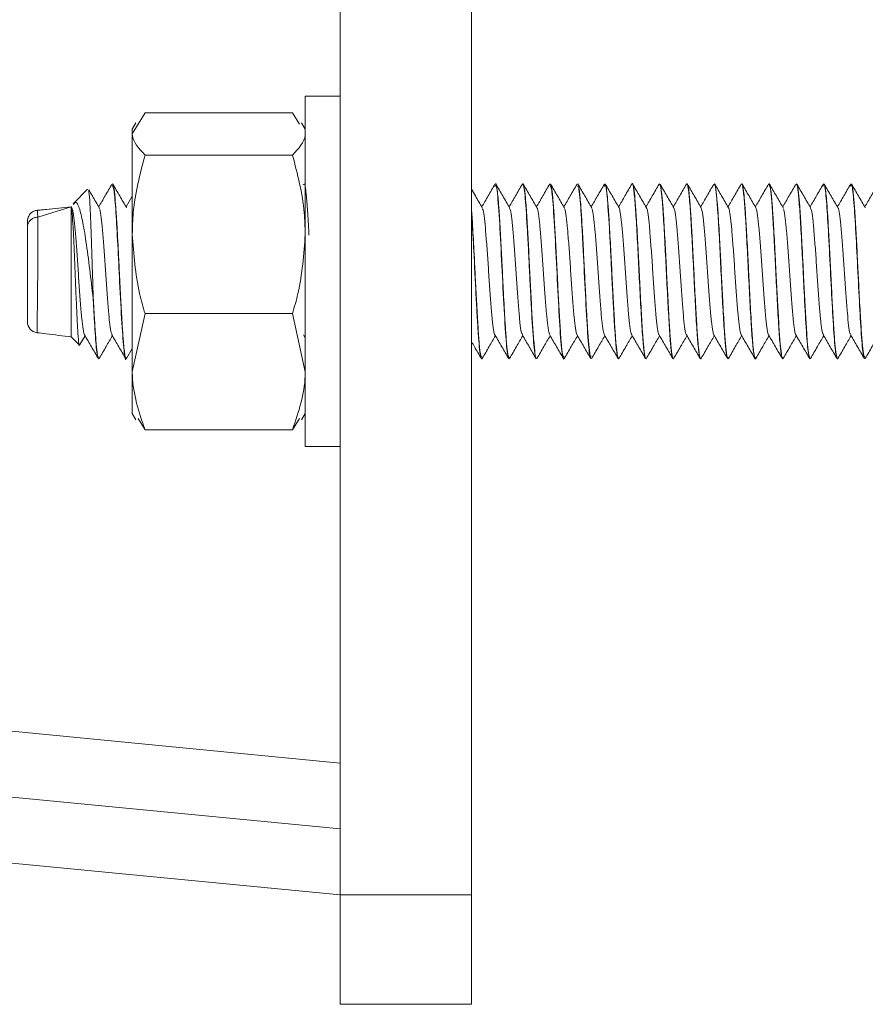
# Model space of a CAD drawing. Header units: millimetres. Extents: x -167 to 576, y -740 to -71.
# Tile 10 of 21: x 163 to 202, y -216 to -171. Entities that reach past the tile are written whole.
import ezdxf

# ---------------------------------------------------------------- set-up
doc = ezdxf.new("R2010")
doc.units = ezdxf.units.MM

msp = doc.modelspace()

# ---------------------------------------------------------------- linework, layer by layer
at = {"color": 7, "linetype": 'Continuous', "lineweight": 15}
for p, q in [((177.707, -210.821), (177.707, -130.821)), ((183.707, -210.821), (183.707, -130.821)), ((177.707, -204.793), (-134.609, -174.569)), ((177.707, -174.321), (176.107, -174.321)), ((176.107, -189.141), (176.107, -174.321)), ((168.787, -175.074), (168.207, -176.04)), ((175.526, -175.074), (168.787, -175.074)), ((175.526, -175.074), (175.839, -175.595)), ((168.372, -175.535), (168.207, -175.821)), ((168.207, -176.04), (168.207, -175.821)), ((176.107, -175.821), (175.942, -175.535)), ((168.207, -180.63), (168.207, -176.04)), ((175.526, -177.006), (168.787, -177.006)), ((-126.686, -178.35), (177.707, -207.807)), ((166.165, -178.574), (165.5, -179.239)), ((167.303, -178.321), (167.293, -178.321)), ((176.027, -178.334), (176.006, -178.371)), ((176.08, -178.356), (176.07, -178.338)), ((184.802, -178.321), (184.792, -178.321)), ((186.052, -178.321), (186.042, -178.321)), ((187.303, -178.321), (187.293, -178.321)), ((188.552, -178.321), (188.542, -178.321)), ((189.803, -178.321), (189.792, -178.321)), ((191.052, -178.321), (191.043, -178.321)), ((192.302, -178.321), (192.292, -178.321)), ((193.553, -178.321), (193.542, -178.321)), ((194.802, -178.321), (194.793, -178.321)), ((196.053, -178.321), (196.042, -178.321)), ((197.302, -178.321), (197.293, -178.321)), ((198.552, -178.321), (198.542, -178.321)), ((199.803, -178.321), (199.792, -178.321)), ((201.052, -178.321), (201.042, -178.321)), ((168.207, -178.887), (167.922, -179.376)), ((165.417, -179.368), (163.861, -179.549)), ((164.41, -179.485), (163.874, -179.532)), ((165.417, -179.377), (163.891, -179.845)), ((165.417, -179.377), (165.417, -179.371)), ((165.417, -179.377), (165.417, -185.321)), ((165.446, -179.417), (165.419, -179.37)), ((168.207, -186.911), (168.207, -180.63)), ((-126.975, -181.336), (177.707, -210.821)), ((166.417, -183.375), (166.417, -183.565)), ((168.787, -184.253), (168.207, -186.911)), ((175.526, -184.253), (168.787, -184.253)), ((175.526, -184.253), (176.107, -186.911)), ((165.417, -185.321), (165.778, -185.681)), ((165.815, -185.667), (166.047, -185.266)), ((176.027, -185.23), (176.107, -185.368)), ((167.945, -186.304), (168.207, -185.853)), ((166.668, -186.321), (166.678, -186.321)), ((167.917, -186.321), (167.928, -186.321)), ((184.167, -186.321), (184.178, -186.321)), ((185.417, -186.321), (185.427, -186.321)), ((186.668, -186.321), (186.678, -186.321)), ((187.918, -186.321), (187.927, -186.321)), ((189.167, -186.321), (189.178, -186.321)), ((190.417, -186.321), (190.427, -186.321)), ((191.668, -186.321), (191.677, -186.321)), ((192.917, -186.321), (192.928, -186.321)), ((194.168, -186.321), (194.177, -186.321)), ((195.417, -186.321), (195.428, -186.321)), ((196.668, -186.321), (196.678, -186.321)), ((197.917, -186.321), (197.927, -186.321)), ((199.167, -186.321), (199.178, -186.321)), ((200.417, -186.321), (200.427, -186.321)), ((201.667, -186.321), (201.677, -186.321)), ((168.207, -188.821), (168.207, -186.911)), ((168.207, -188.821), (168.372, -189.107)), ((175.942, -189.107), (176.107, -188.821)), ((168.787, -189.568), (168.475, -189.048)), ((175.526, -189.568), (175.839, -189.048)), ((176.107, -190.321), (176.107, -189.141)), ((175.526, -189.568), (168.787, -189.568)), ((176.107, -190.321), (177.707, -190.321)), ((177.707, -210.821), (183.707, -210.821)), ((177.707, -215.821), (177.707, -210.821)), ((183.707, -210.821), (183.707, -215.821)), ((183.707, -215.821), (177.707, -215.821))]:
    msp.add_line(p, q, dxfattribs=at)
at = {"color": 8, "linetype": 'Continuous', "lineweight": 15, "flags": 128}
msp.add_lwpolyline([(163.871, -179.551), (163.87, -179.554), (163.875, -179.633), (163.891, -179.845), (163.891, -179.845), (163.891, -179.845)], dxfattribs=at)
at = {"color": 7, "linetype": 'Continuous', "lineweight": 15}
msp.add_arc((163.917, -184.63), 0.5, 180.0004, 262.7299, dxfattribs=at)
for points, knots in [([(168.207, -176.04), (168.207, -176.063), (168.216, -176.389), (168.512, -176.709), (168.787, -177.006)], [0, 0, 0, 0, 0.070217, 1, 1, 1, 1]), ([(176.107, -176.04), (176.106, -176.063), (176.098, -176.389), (175.802, -176.709), (175.526, -177.006)], [0, 0, 0, 0, 0.070217, 1, 1, 1, 1]), ([(168.207, -180.63), (168.215, -180.3), (168.247, -179.074), (168.559, -177.88), (168.787, -177.006)], [0, 0, 0, 0, 0.268635, 1, 1, 1, 1]), ([(176.107, -180.63), (176.098, -180.3), (176.066, -179.074), (175.754, -177.88), (175.526, -177.006)], [0, 0, 0, 0, 0.268635, 1, 1, 1, 1]), ([(166.198, -178.609), (166.204, -178.609), (166.224, -178.607), (166.26, -179.047), (166.299, -179.877), (166.343, -181.02), (166.382, -182.244), (166.406, -183.028), (166.417, -183.376)], [0, 0, 0, 0, 0.077836, 0.266594, 0.456807, 0.648676, 0.843838, 1, 1, 1, 1]), ([(166.696, -179.417), (166.592, -179.237), (166.433, -178.964), (166.274, -178.69), (166.22, -178.597)], [0, 0, 0, 0, 0.65712, 1, 1, 1, 1]), ([(167.277, -178.334), (167.173, -178.514), (166.972, -178.861), (166.77, -179.209), (166.672, -179.376)], [0, 0, 0, 0, 0.517516, 1, 1, 1, 1]), ([(167.293, -178.401), (167.32, -178.432), (167.375, -178.495), (167.457, -179.565), (167.545, -181.071), (167.632, -182.926), (167.732, -184.797), (167.825, -185.976), (167.888, -186.44), (167.917, -186.318), (167.917, -186.317)], [0, 0, 0, 0, 0.128914, 0.265451, 0.403021, 0.539016, 0.701076, 0.861172, 0.998299, 1, 1, 1, 1]), ([(167.946, -186.265), (167.936, -186.29), (167.911, -186.354), (167.862, -186.15), (167.804, -185.655), (167.76, -184.979), (167.722, -184.379), (167.68, -183.634), (167.636, -182.782), (167.603, -182.068), (167.564, -181.289), (167.513, -180.347), (167.455, -179.407), (167.397, -178.711), (167.345, -178.341), (167.312, -178.347), (167.303, -178.349)], [0, 0, 0, 0, 0.0471731, 0.1173789, 0.2291055, 0.3043461, 0.3399801, 0.4004821, 0.4973733, 0.5390616, 0.5662284, 0.6796573, 0.766591, 0.8422879, 0.9540773, 1, 1, 1, 1]), ([(167.946, -179.417), (167.842, -179.237), (167.633, -178.878), (167.424, -178.518), (167.32, -178.338)], [0, 0, 0, 0, 0.499759, 1, 1, 1, 1]), ([(176.279, -180.664), (176.27, -180.5), (176.24, -179.96), (176.193, -179.213), (176.132, -178.594), (176.084, -178.314), (176.059, -178.348), (176.052, -178.357)], [0, 0, 0, 0, 0.116838, 0.385575, 0.655756, 0.906613, 1, 1, 1, 1]), ([(184.196, -179.417), (184.092, -179.237), (183.928, -178.956), (183.766, -178.675), (183.707, -178.574)], [0, 0, 0, 0, 0.63935, 1, 1, 1, 1]), ([(184.777, -178.334), (184.673, -178.514), (184.472, -178.861), (184.27, -179.209), (184.172, -179.376)], [0, 0, 0, 0, 0.517516, 1, 1, 1, 1]), ([(184.776, -178.463), (184.792, -178.41), (184.841, -178.245), (184.928, -179.095), (185.029, -180.746), (185.129, -182.86), (185.234, -184.794), (185.328, -186.122), (185.389, -186.208), (185.417, -186.247)], [0, 0, 0, 0, 0.0757871, 0.2355154, 0.3936108, 0.5516053, 0.7113589, 0.8692575, 1, 1, 1, 1]), ([(185.427, -186.286), (185.415, -186.287), (185.385, -186.287), (185.331, -185.913), (185.277, -185.273), (185.22, -184.345), (185.159, -183.244), (185.111, -182.243), (185.077, -181.544), (185.038, -180.794), (184.996, -180.058), (184.96, -179.517), (184.944, -179.291), (184.936, -179.184), (184.932, -179.133), (184.93, -179.107), (184.929, -179.097), (184.929, -179.092), (184.929, -179.092), (184.929, -179.092), (184.929, -179.092), (184.929, -179.092), (184.929, -179.092), (184.929, -179.091), (184.929, -179.091), (184.926, -179.062), (184.92, -178.984), (184.899, -178.767), (184.861, -178.471), (184.826, -178.296), (184.805, -178.332), (184.802, -178.336)], [0, 0, 0, 0, 0.059511, 0.15305, 0.245103, 0.32134, 0.43596, 0.522673, 0.558267, 0.604472, 0.707874, 0.754046, 0.777147, 0.788699, 0.794475, 0.797363, 0.798808, 0.798987, 0.798999, 0.799001, 0.799002, 0.799008, 0.79902, 0.799042, 0.799134, 0.799326, 0.810557, 0.831698, 0.89654, 0.986809, 1, 1, 1, 1]), ([(185.446, -179.417), (185.342, -179.237), (185.133, -178.878), (184.924, -178.518), (184.82, -178.338)], [0, 0, 0, 0, 0.49976, 1, 1, 1, 1]), ([(186.027, -178.334), (185.923, -178.514), (185.722, -178.861), (185.52, -179.209), (185.422, -179.376)], [0, 0, 0, 0, 0.517516, 1, 1, 1, 1]), ([(186.027, -178.364), (186.033, -178.346), (186.056, -178.281), (186.096, -178.439), (186.166, -178.955), (186.231, -179.973), (186.302, -181.23), (186.352, -182.25), (186.401, -183.276), (186.472, -184.549), (186.537, -185.604), (186.607, -186.159), (186.644, -186.345), (186.664, -186.307), (186.668, -186.3)], [0, 0, 0, 0, 0.030643, 0.109934, 0.190447, 0.347376, 0.427889, 0.507168, 0.586098, 0.666598, 0.823554, 0.904027, 0.983638, 1, 1, 1, 1]), ([(186.678, -186.288), (186.673, -186.298), (186.649, -186.344), (186.605, -186.092), (186.545, -185.536), (186.49, -184.681), (186.43, -183.637), (186.373, -182.493), (186.317, -181.323), (186.255, -180.213), (186.203, -179.366), (186.145, -178.693), (186.094, -178.334), (186.062, -178.351), (186.052, -178.356)], [0, 0, 0, 0, 0.024749, 0.116095, 0.208888, 0.303561, 0.394206, 0.486799, 0.578677, 0.671986, 0.771078, 0.837723, 0.953714, 1, 1, 1, 1]), ([(186.696, -179.417), (186.592, -179.237), (186.383, -178.878), (186.174, -178.518), (186.07, -178.338)], [0, 0, 0, 0, 0.49976, 1, 1, 1, 1]), ([(187.277, -178.334), (187.173, -178.514), (186.972, -178.861), (186.77, -179.209), (186.672, -179.376)], [0, 0, 0, 0, 0.517515, 1, 1, 1, 1]), ([(187.293, -178.416), (187.318, -178.435), (187.377, -178.481), (187.469, -179.734), (187.574, -181.636), (187.674, -183.761), (187.775, -185.448), (187.858, -186.342), (187.905, -186.23), (187.918, -186.199)], [0, 0, 0, 0, 0.12289, 0.285162, 0.449121, 0.611126, 0.773656, 0.937487, 1, 1, 1, 1]), ([(187.946, -186.291), (187.944, -186.299), (187.922, -186.391), (187.882, -186.247), (187.819, -185.813), (187.763, -185.056), (187.706, -184.1), (187.646, -182.993), (187.592, -181.816), (187.532, -180.678), (187.473, -179.681), (187.418, -178.909), (187.357, -178.408), (187.32, -178.354), (187.303, -178.329)], [0, 0, 0, 0, 0.008601, 0.103302, 0.196328, 0.284765, 0.375454, 0.461617, 0.551822, 0.645513, 0.732305, 0.822608, 0.916322, 1, 1, 1, 1]), ([(187.946, -179.417), (187.842, -179.237), (187.633, -178.878), (187.424, -178.518), (187.32, -178.338)], [0, 0, 0, 0, 0.49976, 1, 1, 1, 1]), ([(188.527, -178.334), (188.423, -178.514), (188.222, -178.861), (188.02, -179.209), (187.922, -179.376)], [0, 0, 0, 0, 0.517515, 1, 1, 1, 1]), ([(188.542, -178.449), (188.558, -178.418), (188.59, -178.353), (188.642, -178.778), (188.693, -179.364), (188.741, -180.163), (188.812, -181.396), (188.894, -183.175), (188.999, -185.037), (189.088, -186.205), (189.145, -186.208), (189.167, -186.209)], [0, 0, 0, 0, 0.075616, 0.158394, 0.240075, 0.321097, 0.403849, 0.565276, 0.72863, 0.89075, 1, 1, 1, 1]), ([(189.178, -186.286), (189.17, -186.294), (189.142, -186.326), (189.092, -186.007), (189.035, -185.388), (188.98, -184.504), (188.918, -183.424), (188.861, -182.232), (188.806, -181.109), (188.746, -180.064), (188.689, -179.153), (188.627, -178.554), (188.58, -178.3), (188.557, -178.337), (188.552, -178.344)], [0, 0, 0, 0, 0.036406, 0.142564, 0.228083, 0.308304, 0.422941, 0.505415, 0.592746, 0.691932, 0.77876, 0.883153, 0.979447, 1, 1, 1, 1]), ([(189.196, -179.417), (189.092, -179.237), (188.883, -178.878), (188.674, -178.518), (188.57, -178.338)], [0, 0, 0, 0, 0.49976, 1, 1, 1, 1]), ([(189.777, -178.334), (189.673, -178.514), (189.472, -178.861), (189.27, -179.209), (189.172, -179.376)], [0, 0, 0, 0, 0.5175157, 1, 1, 1, 1]), ([(189.775, -178.451), (189.787, -178.4), (189.832, -178.201), (189.915, -178.931), (189.997, -180.231), (190.067, -181.531), (190.116, -182.558), (190.167, -183.572), (190.226, -184.607), (190.284, -185.538), (190.354, -186.204), (190.397, -186.274), (190.417, -186.308)], [0, 0, 0, 0, 0.05449, 0.213479, 0.370557, 0.450989, 0.529626, 0.60929, 0.689765, 0.794533, 0.901303, 1, 1, 1, 1]), ([(190.446, -186.264), (190.438, -186.291), (190.426, -186.335), (190.412, -186.31), (190.404, -186.293), (190.4, -186.282), (190.398, -186.276), (190.397, -186.273), (190.397, -186.273), (190.397, -186.273), (190.397, -186.272), (190.397, -186.272), (190.397, -186.272), (190.397, -186.272), (190.397, -186.272), (190.397, -186.272), (190.397, -186.272), (190.395, -186.265), (190.388, -186.239), (190.357, -186.104), (190.308, -185.7), (190.251, -184.861), (190.193, -183.873), (190.136, -182.769), (190.079, -181.562), (190.018, -180.443), (189.962, -179.516), (189.906, -178.783), (189.85, -178.359), (189.814, -178.351), (189.803, -178.348)], [0, 0, 0, 0, 0.034398, 0.056843, 0.068067, 0.073679, 0.076485, 0.077187, 0.077362, 0.07745, 0.077493, 0.077496, 0.077497, 0.077498, 0.077501, 0.077506, 0.077592, 0.077958, 0.088982, 0.109751, 0.219719, 0.304194, 0.391649, 0.484111, 0.565099, 0.669655, 0.754119, 0.82994, 0.943403, 1, 1, 1, 1]), ([(190.446, -179.417), (190.342, -179.237), (190.133, -178.878), (189.924, -178.518), (189.82, -178.338)], [0, 0, 0, 0, 0.49976, 1, 1, 1, 1]), ([(191.027, -178.334), (190.923, -178.514), (190.722, -178.861), (190.52, -179.209), (190.422, -179.376)], [0, 0, 0, 0, 0.517516, 1, 1, 1, 1]), ([(191.027, -178.353), (191.029, -178.344), (191.054, -178.23), (191.099, -178.445), (191.17, -179.022), (191.234, -180.03), (191.306, -181.282), (191.37, -182.665), (191.44, -184.001), (191.508, -185.154), (191.574, -185.951), (191.63, -186.336), (191.66, -186.283), (191.668, -186.269)], [0, 0, 0, 0, 0.009656, 0.114802, 0.221639, 0.326293, 0.433224, 0.538126, 0.644578, 0.750441, 0.855876, 0.962574, 1, 1, 1, 1]), ([(191.677, -186.283), (191.664, -186.283), (191.633, -186.282), (191.578, -185.889), (191.524, -185.235), (191.468, -184.301), (191.405, -183.173), (191.357, -182.151), (191.328, -181.559), (191.314, -181.287), (191.282, -180.698), (191.233, -179.842), (191.176, -178.993), (191.115, -178.489), (191.076, -178.287), (191.054, -178.33), (191.052, -178.334)], [0, 0, 0, 0, 0.063701, 0.155296, 0.252, 0.325666, 0.436521, 0.536562, 0.566245, 0.580076, 0.603452, 0.713493, 0.808373, 0.895385, 0.990269, 1, 1, 1, 1]), ([(191.696, -179.417), (191.592, -179.237), (191.383, -178.878), (191.174, -178.518), (191.07, -178.338)], [0, 0, 0, 0, 0.49976, 1, 1, 1, 1]), ([(192.277, -178.334), (192.173, -178.514), (191.972, -178.861), (191.77, -179.209), (191.672, -179.376)], [0, 0, 0, 0, 0.517516, 1, 1, 1, 1]), ([(192.277, -178.385), (192.291, -178.36), (192.328, -178.298), (192.391, -178.727), (192.456, -179.56), (192.525, -180.727), (192.594, -182.073), (192.659, -183.45), (192.731, -184.696), (192.794, -185.659), (192.861, -186.243), (192.9, -186.271), (192.917, -186.283)], [0, 0, 0, 0, 0.069583, 0.176368, 0.281559, 0.387635, 0.493879, 0.598917, 0.705768, 0.810392, 0.917277, 1, 1, 1, 1]), ([(192.928, -186.293), (192.923, -186.302), (192.9, -186.349), (192.854, -186.093), (192.795, -185.529), (192.737, -184.636), (192.678, -183.599), (192.618, -182.401), (192.561, -181.201), (192.501, -180.142), (192.446, -179.274), (192.392, -178.67), (192.341, -178.34), (192.312, -178.352), (192.302, -178.356)], [0, 0, 0, 0, 0.020708, 0.1140107, 0.2178972, 0.2974883, 0.405106, 0.4908581, 0.5851977, 0.6904041, 0.7653531, 0.858022, 0.9507483, 1, 1, 1, 1]), ([(192.946, -179.417), (192.842, -179.237), (192.633, -178.878), (192.424, -178.518), (192.32, -178.338)], [0, 0, 0, 0, 0.4997599, 1, 1, 1, 1]), ([(193.527, -178.334), (193.423, -178.514), (193.222, -178.861), (193.02, -179.209), (192.922, -179.376)], [0, 0, 0, 0, 0.517515, 1, 1, 1, 1]), ([(193.542, -178.322), (193.543, -178.322), (193.565, -178.245), (193.61, -178.515), (193.68, -179.148), (193.744, -180.205), (193.816, -181.484), (193.88, -182.872), (193.951, -184.187), (194.017, -185.301), (194.085, -186.033), (194.136, -186.363), (194.163, -186.295), (194.168, -186.284)], [0, 0, 0, 0, 0.000239, 0.108596, 0.217897, 0.325378, 0.435067, 0.542429, 0.651915, 0.759916, 0.868617, 0.97769, 1, 1, 1, 1]), ([(194.196, -186.274), (194.192, -186.292), (194.18, -186.346), (194.162, -186.311), (194.123, -186.213), (194.072, -185.839), (194.013, -185.055), (193.954, -184.062), (193.893, -182.923), (193.835, -181.692), (193.777, -180.597), (193.72, -179.645), (193.663, -178.846), (193.603, -178.38), (193.566, -178.342), (193.553, -178.329)], [0, 0, 0, 0, 0.01782, 0.055856, 0.089161, 0.19957, 0.284708, 0.373079, 0.475886, 0.556054, 0.656705, 0.737348, 0.819599, 0.938146, 1, 1, 1, 1]), ([(194.196, -179.417), (194.092, -179.237), (193.883, -178.878), (193.674, -178.518), (193.57, -178.338)], [0, 0, 0, 0, 0.49976, 1, 1, 1, 1]), ([(194.777, -178.334), (194.673, -178.514), (194.472, -178.861), (194.27, -179.209), (194.172, -179.376)], [0, 0, 0, 0, 0.517516, 1, 1, 1, 1]), ([(194.777, -178.368), (194.795, -178.354), (194.834, -178.323), (194.901, -178.826), (194.966, -179.717), (195.036, -180.918), (195.103, -182.28), (195.17, -183.647), (195.24, -184.862), (195.305, -185.771), (195.368, -186.279), (195.404, -186.272), (195.417, -186.269)], [0, 0, 0, 0, 0.085244, 0.192188, 0.297035, 0.403549, 0.509309, 0.614839, 0.721481, 0.826234, 0.933194, 1, 1, 1, 1]), ([(195.428, -186.284), (195.42, -186.295), (195.407, -186.315), (195.38, -186.213), (195.341, -185.988), (195.289, -185.448), (195.231, -184.534), (195.169, -183.431), (195.111, -182.237), (195.053, -181.055), (194.991, -179.983), (194.933, -179.092), (194.876, -178.555), (194.831, -178.31), (194.808, -178.345), (194.802, -178.354)], [0, 0, 0, 0, 0.036712, 0.067554, 0.127179, 0.221887, 0.310249, 0.419577, 0.505807, 0.594828, 0.702522, 0.788225, 0.887479, 0.97075, 1, 1, 1, 1]), ([(195.446, -179.417), (195.342, -179.237), (195.133, -178.878), (194.924, -178.518), (194.82, -178.338)], [0, 0, 0, 0, 0.49976, 1, 1, 1, 1]), ([(196.027, -178.334), (195.923, -178.514), (195.722, -178.861), (195.52, -179.209), (195.422, -179.376)], [0, 0, 0, 0, 0.517516, 1, 1, 1, 1]), ([(196.042, -178.35), (196.046, -178.341), (196.071, -178.269), (196.121, -178.58), (196.189, -179.285), (196.255, -180.384), (196.326, -181.689), (196.39, -183.077), (196.461, -184.368), (196.526, -185.441), (196.596, -186.103), (196.642, -186.388), (196.666, -186.313), (196.668, -186.308)], [0, 0, 0, 0, 0.016004, 0.1249061, 0.2338087, 0.3416319, 0.4512082, 0.5585384, 0.6682028, 0.7757997, 0.8849634, 0.9935549, 1, 1, 1, 1]), ([(196.696, -186.255), (196.687, -186.287), (196.673, -186.334), (196.658, -186.303), (196.652, -186.286), (196.65, -186.283), (196.65, -186.281), (196.65, -186.281), (196.65, -186.281), (196.65, -186.281), (196.65, -186.281), (196.65, -186.281), (196.65, -186.281), (196.65, -186.281), (196.648, -186.275), (196.642, -186.257), (196.611, -186.133), (196.561, -185.738), (196.514, -185.054), (196.479, -184.48), (196.439, -183.797), (196.388, -182.802), (196.329, -181.559), (196.268, -180.429), (196.209, -179.468), (196.151, -178.745), (196.096, -178.353), (196.063, -178.347), (196.053, -178.345)], [0, 0, 0, 0, 0.043965, 0.064936, 0.071413, 0.072613, 0.072752, 0.07282, 0.072821, 0.072822, 0.072826, 0.07283, 0.072879, 0.073002, 0.07382, 0.082387, 0.09942, 0.218431, 0.301651, 0.330389, 0.385, 0.48268, 0.565448, 0.67132, 0.755402, 0.841168, 0.947956, 1, 1, 1, 1]), ([(196.696, -179.417), (196.592, -179.237), (196.383, -178.878), (196.174, -178.518), (196.07, -178.338)], [0, 0, 0, 0, 0.49976, 1, 1, 1, 1]), ([(197.277, -178.334), (197.173, -178.514), (196.972, -178.861), (196.77, -179.209), (196.672, -179.376)], [0, 0, 0, 0, 0.517516, 1, 1, 1, 1]), ([(197.277, -178.342), (197.298, -178.345), (197.341, -178.352), (197.412, -178.934), (197.475, -179.881), (197.547, -181.114), (197.612, -182.488), (197.681, -183.84), (197.75, -185.023), (197.815, -185.873), (197.874, -186.311), (197.907, -186.276), (197.917, -186.265)], [0, 0, 0, 0, 0.101025, 0.207987, 0.312671, 0.419486, 0.524729, 0.630828, 0.737124, 0.842187, 0.949082, 1, 1, 1, 1]), ([(197.927, -186.281), (197.915, -186.282), (197.883, -186.285), (197.841, -185.97), (197.801, -185.572), (197.765, -185.076), (197.717, -184.284), (197.655, -183.174), (197.613, -182.272), (197.577, -181.548), (197.537, -180.786), (197.486, -179.887), (197.427, -179.011), (197.367, -178.496), (197.324, -178.284), (197.304, -178.331), (197.302, -178.335)], [0, 0, 0, 0, 0.062802, 0.156208, 0.197971, 0.244786, 0.340861, 0.43253, 0.524951, 0.553963, 0.607072, 0.712639, 0.794744, 0.902205, 0.990477, 1, 1, 1, 1]), ([(197.946, -179.417), (197.842, -179.237), (197.633, -178.878), (197.424, -178.518), (197.32, -178.338)], [0, 0, 0, 0, 0.49976, 1, 1, 1, 1]), ([(198.527, -178.334), (198.423, -178.514), (198.222, -178.861), (198.02, -179.209), (197.922, -179.376)], [0, 0, 0, 0, 0.517516, 1, 1, 1, 1]), ([(198.542, -178.369), (198.549, -178.355), (198.577, -178.295), (198.631, -178.658), (198.699, -179.429), (198.766, -180.567), (198.836, -181.895), (198.908, -183.432), (198.994, -184.95), (199.081, -186.111), (199.139, -186.236), (199.167, -186.297)], [0, 0, 0, 0, 0.032048, 0.141509, 0.250025, 0.358518, 0.46799, 0.57562, 0.721072, 0.864841, 1, 1, 1, 1]), ([(199.178, -186.289), (199.173, -186.299), (199.148, -186.343), (199.105, -186.088), (199.044, -185.527), (198.99, -184.672), (198.929, -183.613), (198.875, -182.546), (198.821, -181.409), (198.76, -180.307), (198.702, -179.345), (198.641, -178.661), (198.59, -178.329), (198.561, -178.345), (198.552, -178.35)], [0, 0, 0, 0, 0.024927, 0.119084, 0.208722, 0.303746, 0.397229, 0.489764, 0.559554, 0.668715, 0.765939, 0.851169, 0.959858, 1, 1, 1, 1]), ([(199.196, -179.417), (199.092, -179.237), (198.883, -178.878), (198.674, -178.518), (198.57, -178.338)], [0, 0, 0, 0, 0.49976, 1, 1, 1, 1]), ([(199.777, -178.334), (199.673, -178.514), (199.472, -178.861), (199.27, -179.209), (199.172, -179.376)], [0, 0, 0, 0, 0.517516, 1, 1, 1, 1]), ([(199.776, -178.425), (199.786, -178.384), (199.826, -178.217), (199.899, -178.774), (199.985, -180.009), (200.08, -181.762), (200.167, -183.625), (200.259, -185.198), (200.343, -186.195), (200.395, -186.231), (200.417, -186.247)], [0, 0, 0, 0, 0.0471336, 0.1890221, 0.328968, 0.471139, 0.6112758, 0.7526499, 0.893763, 1, 1, 1, 1]), ([(200.445, -186.298), (200.441, -186.306), (200.419, -186.353), (200.377, -186.238), (200.317, -185.784), (200.261, -185.03), (200.204, -184.062), (200.143, -182.934), (200.089, -181.755), (200.029, -180.615), (199.973, -179.694), (199.918, -178.907), (199.858, -178.401), (199.819, -178.352), (199.803, -178.332)], [0, 0, 0, 0, 0.019031, 0.108375, 0.199172, 0.287483, 0.378487, 0.465688, 0.55871, 0.648593, 0.738647, 0.810771, 0.922953, 1, 1, 1, 1]), ([(200.446, -179.417), (200.342, -179.237), (200.133, -178.878), (199.924, -178.518), (199.82, -178.338)], [0, 0, 0, 0, 0.49976, 1, 1, 1, 1]), ([(201.027, -178.334), (200.923, -178.514), (200.722, -178.861), (200.52, -179.209), (200.422, -179.376)], [0, 0, 0, 0, 0.517516, 1, 1, 1, 1]), ([(201.026, -178.436), (201.041, -178.392), (201.086, -178.263), (201.165, -178.948), (201.252, -180.302), (201.345, -182.1), (201.435, -183.944), (201.524, -185.425), (201.604, -186.27), (201.651, -186.235), (201.667, -186.222)], [0, 0, 0, 0, 0.072315, 0.214556, 0.354585, 0.496391, 0.637134, 0.777732, 0.919663, 1, 1, 1, 1]), ([(201.677, -186.291), (201.669, -186.296), (201.642, -186.314), (201.592, -186.003), (201.533, -185.369), (201.477, -184.454), (201.416, -183.375), (201.359, -182.189), (201.304, -181.068), (201.251, -180.166), (201.216, -179.596), (201.197, -179.325), (201.188, -179.205), (201.181, -179.116), (201.165, -178.931), (201.126, -178.558), (201.085, -178.297), (201.057, -178.342), (201.052, -178.349)], [0, 0, 0, 0, 0.040087, 0.138455, 0.231311, 0.318371, 0.422362, 0.507722, 0.600846, 0.690884, 0.745349, 0.776482, 0.785757, 0.790833, 0.810945, 0.860967, 0.975261, 1, 1, 1, 1]), ([(201.696, -179.417), (201.592, -179.237), (201.383, -178.878), (201.174, -178.518), (201.07, -178.338)], [0, 0, 0, 0, 0.49976, 1, 1, 1, 1]), ([(202.277, -178.334), (202.173, -178.514), (201.972, -178.861), (201.77, -179.209), (201.672, -179.376)], [0, 0, 0, 0, 0.5175157, 1, 1, 1, 1]), ([(163.417, -180.03), (163.418, -180.021), (163.418, -179.998), (163.426, -179.92), (163.463, -179.799), (163.566, -179.662), (163.707, -179.563), (163.818, -179.543), (163.874, -179.532)], [0, 0, 0, 0, 0.0387833, 0.090415, 0.3178265, 0.5452226, 0.7726074, 1, 1, 1, 1]), ([(163.874, -179.532), (163.874, -179.532), (163.874, -179.532), (163.87, -179.525), (163.871, -179.539), (163.871, -179.551)], [0, 0, 0, 0, 0.00015, 0.16219, 1, 1, 1, 1]), ([(165.417, -179.377), (165.432, -179.461), (165.462, -179.63), (165.502, -180.284), (165.545, -181.154), (165.587, -182.183), (165.628, -183.257), (165.672, -184.252), (165.711, -185.066), (165.755, -185.566), (165.784, -185.761), (165.801, -185.673), (165.803, -185.66)], [0, 0, 0, 0, 0.104452, 0.208898, 0.314048, 0.421913, 0.529704, 0.640522, 0.751775, 0.864711, 0.979402, 1, 1, 1, 1]), ([(165.446, -179.448), (165.456, -179.46), (165.486, -179.496), (165.539, -179.84), (165.596, -180.429), (165.658, -181.202), (165.72, -182.073), (165.777, -182.97), (165.84, -183.803), (165.899, -184.51), (165.959, -184.991), (166.003, -185.228), (166.025, -185.22), (166.027, -185.219)], [0, 0, 0, 0, 0.053257, 0.158369, 0.261151, 0.365731, 0.470211, 0.573058, 0.678187, 0.781354, 0.88543, 0.990292, 1, 1, 1, 1]), ([(166.417, -183.565), (166.366, -183.12), (166.261, -182.223), (166.098, -180.955), (165.928, -179.942), (165.77, -179.332), (165.63, -179.1), (165.551, -179.229), (165.527, -179.267)], [0, 0, 0, 0, 0.196353, 0.39649, 0.57908, 0.762072, 0.929867, 1, 1, 1, 1]), ([(166.695, -179.437), (166.711, -179.471), (166.747, -179.55), (166.806, -179.979), (166.862, -180.625), (166.926, -181.431), (166.985, -182.318), (167.044, -183.206), (167.107, -184.012), (167.164, -184.659), (167.223, -185.096), (167.26, -185.177), (167.277, -185.214)], [0, 0, 0, 0, 0.082377, 0.186869, 0.289268, 0.394013, 0.497349, 0.600657, 0.70541, 0.807814, 0.912293, 1, 1, 1, 1]), ([(184.196, -186.27), (184.189, -186.293), (184.172, -186.346), (184.15, -186.287), (184.11, -186.129), (184.059, -185.707), (184.001, -184.866), (183.943, -183.866), (183.886, -182.771), (183.83, -181.571), (183.769, -180.461), (183.726, -179.747), (183.708, -179.492), (183.707, -179.47)], [0, 0, 0, 0, 0.043537, 0.101509, 0.145176, 0.28548, 0.398102, 0.520188, 0.635777, 0.738857, 0.883261, 0.989958, 1, 1, 1, 1]), ([(184.196, -179.447), (184.207, -179.464), (184.239, -179.51), (184.294, -179.875), (184.35, -180.479), (184.413, -181.261), (184.474, -182.137), (184.531, -183.033), (184.595, -183.857), (184.653, -184.553), (184.713, -185.015), (184.756, -185.239), (184.776, -185.228), (184.776, -185.227)], [0, 0, 0, 0, 0.06088, 0.165936, 0.268635, 0.373363, 0.477648, 0.580633, 0.68577, 0.788754, 0.89304, 0.997768, 1, 1, 1, 1]), ([(185.445, -179.43), (185.462, -179.473), (185.5, -179.565), (185.56, -180.019), (185.617, -180.678), (185.68, -181.491), (185.739, -182.382), (185.798, -183.266), (185.861, -184.064), (185.918, -184.698), (185.976, -185.111), (186.012, -185.179), (186.027, -185.208)], [0, 0, 0, 0, 0.090049, 0.194398, 0.296864, 0.401668, 0.504752, 0.608318, 0.712988, 0.815359, 0.91996, 1, 1, 1, 1]), ([(186.696, -179.43), (186.698, -179.43), (186.72, -179.427), (186.765, -179.676), (186.825, -180.172), (186.883, -180.889), (186.947, -181.728), (187.004, -182.626), (187.066, -183.493), (187.127, -184.257), (187.185, -184.832), (187.238, -185.162), (187.267, -185.189), (187.277, -185.198)], [0, 0, 0, 0, 0.011932, 0.116889, 0.220756, 0.324117, 0.429216, 0.531972, 0.636604, 0.741028, 0.843918, 0.949056, 1, 1, 1, 1]), ([(187.946, -179.447), (187.954, -179.453), (187.981, -179.475), (188.032, -179.787), (188.09, -180.35), (188.151, -181.107), (188.213, -181.97), (188.27, -182.869), (188.333, -183.713), (188.392, -184.438), (188.452, -184.948), (188.499, -185.209), (188.522, -185.209), (188.527, -185.209)], [0, 0, 0, 0, 0.040887, 0.146033, 0.249034, 0.353321, 0.458065, 0.56077, 0.665833, 0.769377, 0.87306, 0.978085, 1, 1, 1, 1]), ([(189.196, -179.444), (189.209, -179.468), (189.242, -179.527), (189.299, -179.918), (189.355, -180.54), (189.418, -181.333), (189.478, -182.214), (189.537, -183.106), (189.6, -183.925), (189.657, -184.595), (189.718, -185.072), (189.758, -185.176), (189.778, -185.227)], [0, 0, 0, 0, 0.069933, 0.174604, 0.276971, 0.381562, 0.485297, 0.588217, 0.693046, 0.795578, 0.899803, 1, 1, 1, 1]), ([(190.445, -179.42), (190.464, -179.474), (190.504, -179.584), (190.565, -180.067), (190.622, -180.743), (190.685, -181.566), (190.743, -182.459), (190.804, -183.338), (190.866, -184.126), (190.923, -184.742), (190.98, -185.127), (191.013, -185.181), (191.027, -185.203)], [0, 0, 0, 0, 0.099337, 0.203476, 0.306069, 0.41091, 0.513737, 0.617579, 0.722116, 0.824495, 0.929208, 1, 1, 1, 1]), ([(191.696, -179.438), (191.7, -179.438), (191.724, -179.442), (191.771, -179.709), (191.829, -180.226), (191.889, -180.957), (191.952, -181.804), (192.009, -182.703), (192.071, -183.564), (192.132, -184.316), (192.19, -184.871), (192.241, -185.177), (192.269, -185.194), (192.277, -185.199)], [0, 0, 0, 0, 0.021023, 0.126083, 0.22964, 0.33331, 0.438339, 0.541019, 0.645828, 0.750012, 0.853095, 0.958239, 1, 1, 1, 1]), ([(192.946, -179.448), (192.955, -179.459), (192.985, -179.49), (193.037, -179.827), (193.095, -180.408), (193.156, -181.177), (193.218, -182.047), (193.275, -182.944), (193.339, -183.78), (193.397, -184.492), (193.457, -184.98), (193.502, -185.223), (193.524, -185.217), (193.527, -185.216)], [0, 0, 0, 0, 0.050075, 0.155203, 0.258033, 0.362544, 0.467099, 0.569901, 0.67502, 0.778275, 0.882257, 0.987167, 1, 1, 1, 1]), ([(194.195, -179.439), (194.211, -179.471), (194.246, -179.544), (194.304, -179.963), (194.361, -180.603), (194.424, -181.405), (194.483, -182.291), (194.542, -183.18), (194.605, -183.99), (194.662, -184.643), (194.722, -185.09), (194.76, -185.177), (194.778, -185.217)], [0, 0, 0, 0, 0.079181, 0.183726, 0.286108, 0.39082, 0.494265, 0.597465, 0.702243, 0.804672, 0.909091, 1, 1, 1, 1]), ([(195.446, -179.418), (195.446, -179.418), (195.466, -179.411), (195.509, -179.641), (195.569, -180.109), (195.627, -180.811), (195.691, -181.64), (195.748, -182.536), (195.809, -183.41), (195.871, -184.188), (195.928, -184.785), (195.983, -185.144), (196.015, -185.185), (196.027, -185.2)], [0, 0, 0, 0, 0.001317, 0.10611, 0.210294, 0.313359, 0.418493, 0.521405, 0.625784, 0.730441, 0.833173, 0.938256, 1, 1, 1, 1]), ([(196.696, -179.443), (196.702, -179.446), (196.727, -179.457), (196.776, -179.744), (196.834, -180.282), (196.894, -181.025), (196.957, -181.88), (197.014, -182.779), (197.077, -183.633), (197.137, -184.373), (197.195, -184.908), (197.245, -185.192), (197.27, -185.2), (197.276, -185.202)], [0, 0, 0, 0, 0.030149, 0.135272, 0.238541, 0.342516, 0.447435, 0.550095, 0.655043, 0.758952, 0.862282, 0.967394, 1, 1, 1, 1]), ([(197.946, -179.448), (197.957, -179.463), (197.988, -179.507), (198.043, -179.868), (198.1, -180.468), (198.162, -181.248), (198.223, -182.124), (198.28, -183.02), (198.344, -183.846), (198.402, -184.545), (198.462, -185.01), (198.505, -185.236), (198.526, -185.226), (198.527, -185.225)], [0, 0, 0, 0, 0.059289, 0.164359, 0.267072, 0.371771, 0.476099, 0.579051, 0.68419, 0.787209, 0.891453, 0.996211, 1, 1, 1, 1]), ([(199.195, -179.432), (199.212, -179.473), (199.25, -179.562), (199.309, -180.01), (199.366, -180.667), (199.429, -181.479), (199.488, -182.368), (199.548, -183.253), (199.611, -184.053), (199.667, -184.69), (199.726, -185.108), (199.762, -185.178), (199.777, -185.21)], [0, 0, 0, 0, 0.088449, 0.192831, 0.295279, 0.400073, 0.503207, 0.606721, 0.711411, 0.813786, 0.918364, 1, 1, 1, 1]), ([(200.446, -179.428), (200.448, -179.428), (200.47, -179.425), (200.514, -179.671), (200.574, -180.162), (200.633, -180.878), (200.696, -181.715), (200.753, -182.613), (200.815, -183.481), (200.876, -184.247), (200.934, -184.826), (200.987, -185.16), (201.017, -185.189), (201.027, -185.198)], [0, 0, 0, 0, 0.010367, 0.115304, 0.219222, 0.322534, 0.427642, 0.530415, 0.635014, 0.739475, 0.842337, 0.947471, 1, 1, 1, 1]), ([(163.884, -179.846), (163.829, -179.854), (163.717, -179.871), (163.574, -179.955), (163.468, -180.073), (163.427, -180.182), (163.418, -180.254), (163.418, -180.277), (163.417, -180.285)], [0, 0, 0, 0, 0.224082, 0.448159, 0.672252, 0.896356, 0.961111, 1, 1, 1, 1]), ([(163.891, -179.845), (163.889, -179.846), (163.887, -179.846), (163.885, -179.846), (163.884, -179.846)], [0, 0, 0, 0, 0.688121, 1, 1, 1, 1]), ([(163.884, -179.846), (163.884, -179.847), (163.884, -179.847), (163.884, -179.847), (163.884, -179.847)], [0, 0, 0, 0, 0.967856, 1, 1, 1, 1]), ([(183.707, -179.617), (183.723, -179.875), (183.756, -180.403), (183.826, -181.681), (183.891, -183.104), (183.961, -184.359), (184.011, -185.18), (184.061, -185.797), (184.115, -186.267), (184.15, -186.219), (184.167, -186.194)], [0, 0, 0, 0, 0.107189, 0.21927, 0.437774, 0.549874, 0.660027, 0.770143, 0.882241, 1, 1, 1, 1]), ([(163.417, -180.285), (163.417, -180.22), (163.417, -180.111), (163.417, -180.04), (163.417, -180.025), (163.417, -180.029), (163.417, -180.03)], [0, 0, 0, 0, 0.401296, 0.674883, 0.94842, 1, 1, 1, 1]), ([(163.417, -184.625), (163.417, -184.626), (163.417, -184.653), (163.417, -184.513), (163.417, -184.14), (163.417, -183.548), (163.417, -182.826), (163.417, -182.04), (163.417, -181.284), (163.417, -180.663), (163.417, -180.404), (163.417, -180.285)], [0, 0, 0, 0, 0.007771, 0.132176, 0.256593, 0.380898, 0.506261, 0.633415, 0.762128, 0.891353, 1, 1, 1, 1]), ([(168.787, -184.253), (168.7, -183.949), (168.359, -182.768), (168.272, -181.541), (168.207, -180.63)], [0, 0, 0, 0, 0.257551, 1, 1, 1, 1]), ([(175.526, -184.253), (175.614, -183.949), (175.954, -182.768), (176.042, -181.541), (176.107, -180.63)], [0, 0, 0, 0, 0.257551, 1, 1, 1, 1]), ([(166.678, -186.287), (166.669, -186.293), (166.639, -186.311), (166.586, -185.965), (166.529, -185.302), (166.475, -184.435), (166.438, -183.746), (166.417, -183.375)], [0, 0, 0, 0, 0.1060997, 0.3572574, 0.5790375, 0.7738606, 1, 1, 1, 1]), ([(166.417, -183.565), (166.431, -183.812), (166.474, -184.587), (166.54, -185.634), (166.614, -186.314), (166.655, -186.251), (166.668, -186.231)], [0, 0, 0, 0, 0.159206, 0.49869, 0.843873, 1, 1, 1, 1]), ([(163.855, -185.126), (163.992, -185.143), (164.513, -185.208), (165.033, -185.273), (165.417, -185.321)], [0, 0, 0, 0, 0.262787, 1, 1, 1, 1]), ([(166.027, -185.23), (166.131, -185.41), (166.34, -185.769), (166.548, -186.129), (166.652, -186.309)], [0, 0, 0, 0, 0.4997577, 1, 1, 1, 1]), ([(166.695, -186.304), (166.799, -186.124), (167, -185.778), (167.201, -185.432), (167.297, -185.266)], [0, 0, 0, 0, 0.519655, 1, 1, 1, 1]), ([(167.277, -185.23), (167.381, -185.41), (167.59, -185.769), (167.798, -186.129), (167.902, -186.309)], [0, 0, 0, 0, 0.499757, 1, 1, 1, 1]), ([(184.195, -186.304), (184.299, -186.124), (184.5, -185.778), (184.701, -185.432), (184.797, -185.266)], [0, 0, 0, 0, 0.519655, 1, 1, 1, 1]), ([(184.777, -185.23), (184.881, -185.41), (185.09, -185.769), (185.298, -186.129), (185.402, -186.309)], [0, 0, 0, 0, 0.4997581, 1, 1, 1, 1]), ([(185.445, -186.304), (185.549, -186.124), (185.75, -185.778), (185.951, -185.432), (186.047, -185.266)], [0, 0, 0, 0, 0.519655, 1, 1, 1, 1]), ([(186.027, -185.23), (186.131, -185.41), (186.34, -185.769), (186.548, -186.129), (186.652, -186.309)], [0, 0, 0, 0, 0.499758, 1, 1, 1, 1]), ([(186.695, -186.304), (186.799, -186.124), (187, -185.778), (187.201, -185.432), (187.297, -185.266)], [0, 0, 0, 0, 0.519655, 1, 1, 1, 1]), ([(187.277, -185.23), (187.381, -185.41), (187.59, -185.769), (187.798, -186.129), (187.902, -186.309)], [0, 0, 0, 0, 0.499758, 1, 1, 1, 1]), ([(187.945, -186.304), (188.049, -186.124), (188.25, -185.778), (188.451, -185.432), (188.547, -185.266)], [0, 0, 0, 0, 0.519655, 1, 1, 1, 1]), ([(188.527, -185.23), (188.631, -185.41), (188.84, -185.769), (189.048, -186.129), (189.152, -186.309)], [0, 0, 0, 0, 0.499758, 1, 1, 1, 1]), ([(189.195, -186.304), (189.299, -186.124), (189.5, -185.778), (189.701, -185.432), (189.797, -185.266)], [0, 0, 0, 0, 0.519655, 1, 1, 1, 1]), ([(189.777, -185.23), (189.881, -185.41), (190.09, -185.769), (190.298, -186.129), (190.402, -186.309)], [0, 0, 0, 0, 0.499758, 1, 1, 1, 1]), ([(190.445, -186.304), (190.549, -186.124), (190.75, -185.778), (190.951, -185.432), (191.047, -185.266)], [0, 0, 0, 0, 0.519655, 1, 1, 1, 1]), ([(191.027, -185.23), (191.131, -185.41), (191.34, -185.769), (191.548, -186.129), (191.652, -186.309)], [0, 0, 0, 0, 0.499758, 1, 1, 1, 1]), ([(191.695, -186.304), (191.799, -186.124), (192, -185.778), (192.201, -185.432), (192.297, -185.266)], [0, 0, 0, 0, 0.519655, 1, 1, 1, 1]), ([(192.277, -185.23), (192.381, -185.41), (192.59, -185.769), (192.798, -186.129), (192.902, -186.309)], [0, 0, 0, 0, 0.499758, 1, 1, 1, 1]), ([(192.945, -186.304), (193.049, -186.124), (193.25, -185.778), (193.451, -185.432), (193.547, -185.266)], [0, 0, 0, 0, 0.519655, 1, 1, 1, 1]), ([(193.527, -185.23), (193.631, -185.41), (193.84, -185.769), (194.048, -186.129), (194.152, -186.309)], [0, 0, 0, 0, 0.499758, 1, 1, 1, 1]), ([(194.195, -186.304), (194.299, -186.124), (194.5, -185.778), (194.701, -185.432), (194.797, -185.266)], [0, 0, 0, 0, 0.519655, 1, 1, 1, 1]), ([(194.777, -185.23), (194.881, -185.41), (195.09, -185.769), (195.298, -186.129), (195.402, -186.309)], [0, 0, 0, 0, 0.499758, 1, 1, 1, 1]), ([(195.445, -186.304), (195.549, -186.124), (195.75, -185.778), (195.951, -185.432), (196.047, -185.266)], [0, 0, 0, 0, 0.519655, 1, 1, 1, 1]), ([(196.027, -185.23), (196.131, -185.41), (196.34, -185.769), (196.548, -186.129), (196.652, -186.309)], [0, 0, 0, 0, 0.499758, 1, 1, 1, 1]), ([(196.695, -186.304), (196.799, -186.124), (197, -185.778), (197.201, -185.432), (197.297, -185.266)], [0, 0, 0, 0, 0.519655, 1, 1, 1, 1]), ([(197.277, -185.23), (197.381, -185.41), (197.59, -185.769), (197.798, -186.129), (197.902, -186.309)], [0, 0, 0, 0, 0.499758, 1, 1, 1, 1]), ([(197.945, -186.304), (198.049, -186.124), (198.25, -185.778), (198.451, -185.432), (198.547, -185.266)], [0, 0, 0, 0, 0.519655, 1, 1, 1, 1]), ([(198.527, -185.23), (198.631, -185.41), (198.84, -185.769), (199.048, -186.129), (199.152, -186.309)], [0, 0, 0, 0, 0.499758, 1, 1, 1, 1]), ([(199.195, -186.304), (199.299, -186.124), (199.5, -185.778), (199.701, -185.432), (199.797, -185.266)], [0, 0, 0, 0, 0.519655, 1, 1, 1, 1]), ([(199.777, -185.23), (199.881, -185.41), (200.09, -185.769), (200.298, -186.129), (200.402, -186.309)], [0, 0, 0, 0, 0.499758, 1, 1, 1, 1]), ([(200.445, -186.304), (200.549, -186.124), (200.75, -185.778), (200.951, -185.432), (201.047, -185.266)], [0, 0, 0, 0, 0.519655, 1, 1, 1, 1]), ([(201.027, -185.23), (201.131, -185.41), (201.34, -185.769), (201.548, -186.129), (201.652, -186.309)], [0, 0, 0, 0, 0.499758, 1, 1, 1, 1]), ([(201.695, -186.304), (201.799, -186.124), (202, -185.778), (202.201, -185.432), (202.297, -185.266)], [0, 0, 0, 0, 0.519655, 1, 1, 1, 1]), ([(183.707, -185.541), (183.751, -185.617), (183.9, -185.873), (184.048, -186.129), (184.152, -186.309)], [0, 0, 0, 0, 0.297559, 1, 1, 1, 1]), ([(168.207, -186.911), (168.207, -186.974), (168.216, -187.871), (168.512, -188.751), (168.787, -189.568)], [0, 0, 0, 0, 0.070216, 1, 1, 1, 1]), ([(176.107, -186.911), (176.106, -186.974), (176.098, -187.871), (175.802, -188.751), (175.526, -189.568)], [0, 0, 0, 0, 0.070216, 1, 1, 1, 1])]:
    msp.add_open_spline(points, degree=3, knots=knots, dxfattribs=at)
at = {"color": 8, "linetype": 'Continuous', "lineweight": 15}
msp.add_open_spline([(163.884, -179.847), (163.884, -179.847), (163.884, -179.965), (163.894, -180.318), (163.895, -181.052), (163.891, -181.975), (163.882, -182.929), (163.872, -183.808), (163.863, -184.528), (163.857, -184.984), (163.855, -185.155), (163.855, -185.121), (163.856, -185.119)], degree=3, knots=[0, 0, 0, 0, 0.000009, 0.107429, 0.236453, 0.364841, 0.49174, 0.617094, 0.741663, 0.866502, 0.991273, 1, 1, 1, 1], dxfattribs=at)

doc.saveas('drawing.dxf')
